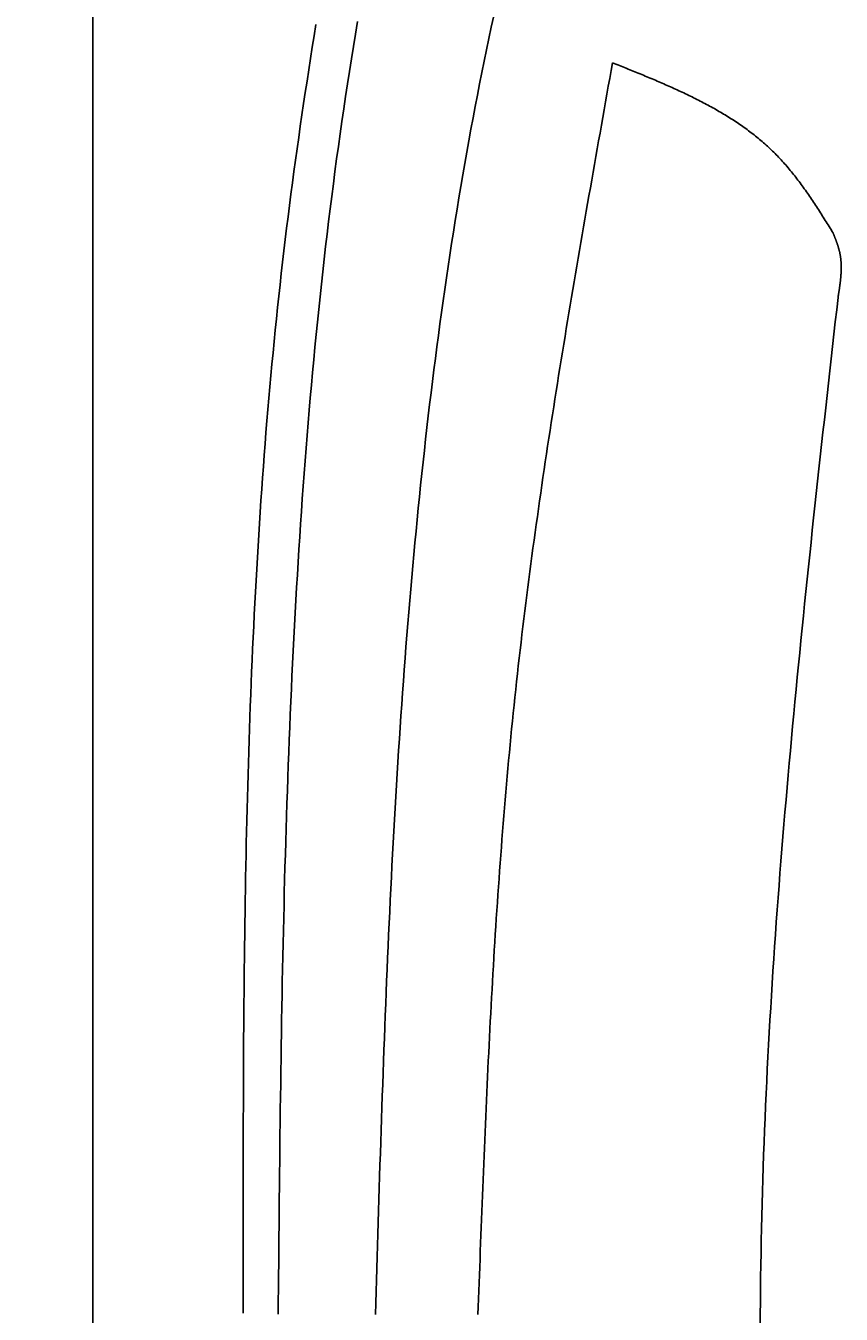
# Model space of a CAD drawing. Extents: x 715 to 7297, y -133 to 6110.
# Tile 25 of 93: x 1152 to 1389, y 4433 to 4808. Entities that reach past the tile are written whole.
import ezdxf

# ---------------------------------------------------------------- set-up
doc = ezdxf.new("R2010")
doc.units = 0
doc.layers.get('0').update_dxf_attribs({"linetype": 'CONTINUOUS'})
doc.layers.get('DEFPOINTS').update_dxf_attribs({"linetype": 'CONTINUOUS'})
doc.layers.add('4', color=3, linetype='CONTINUOUS')
doc.layers.add('CAR', color=10, linetype='CONTINUOUS')
doc.styles.get("Standard").update_dxf_attribs({"font": 'ISOCP.SHX'})
doc.dimstyles.get("Standard").update_dxf_attribs({"dimtxt": 2.5, "dimasz": 2.5, "dimexe": 1.25, "dimexo": 0.625, "dimtad": 1, "dimcen": 2.5, "dimazin": 3, "dimtfac": 1, "dimtmove": 0, "dimatfit": 3})

# ---------------------------------------------------------------- blocks, each defined once
blk = doc.blocks.new('PUNKT')
at = {"layer": '4', "color": 0, "linetype": 'BYBLOCK'}
blk.add_line((-0.5, 0), (-1, 0), dxfattribs=at)
at = {"layer": '4', "color": 0, "linetype": 'BYBLOCK', "const_width": 0.5}
blk.add_lwpolyline([(-0.25, 0, 1), (0.25, 0, 1)], format="xyb", close=True, dxfattribs=at)
blk = doc.blocks.new('*U18')
at = {"layer": '4', "color": 2}
blk.add_text('570', height=70, rotation=90, dxfattribs=at).set_placement((785.85, 2663.74))
blk = doc.blocks.new('*D4')
at = {"layer": '4'}
for p, q in [((1352.77, 5587.27), (775.85, 5587.27)), ((815.85, -72.73), (815.85, 5547.27)), ((1352.77, -112.73), (775.85, -112.73))]:
    blk.add_line(p, q, dxfattribs=at)
at = {"layer": 'DEFPOINTS', "color": 0}
for p in [(815.85, 5587.27), (1372.77, 5587.27), (1372.77, -112.73)]:
    blk.add_point(p, dxfattribs=at)
blk.add_blockref('*U18', (0, 0))
at = {"layer": '4', "xscale": 40, "yscale": 40, "zscale": 40}
for p, rotation in [((815.85, 5587.27), 90), ((815.85, -112.73), 270)]:
    blk.add_blockref('PUNKT', p, dxfattribs=dict(at, rotation=rotation))

msp = doc.modelspace()

# ---------------------------------------------------------------- linework, layer by layer
msp.add_line((1171.7173, -17.7289), (1171.7173, 5492.2711))
at = {"layer": 'CAR'}
for points in [[(1288.32, 4810.94, 0), (1287.61, 4807.65, 0), (1286.92, 4804.36, 0), (1286.23, 4801.07, 0), (1285.56, 4797.77, 0), (1284.89, 4794.47, 0), (1284.24, 4791.17, 0), (1283.59, 4787.86, 0), (1282.96, 4784.55, 0), (1282.33, 4781.24, 0), (1281.72, 4777.93, 0), (1281.11, 4774.62, 0), (1280.52, 4771.3, 0), (1279.93, 4767.98, 0), (1279.35, 4764.66, 0), (1278.79, 4761.33, 0), (1278.23, 4758.01, 0), (1277.68, 4754.68, 0), (1277.14, 4751.35, 0), (1276.61, 4748.02, 0), (1276.09, 4744.69, 0), (1275.58, 4741.35, 0), (1275.08, 4738.01, 0), (1274.58, 4734.68, 0), (1274.1, 4731.34, 0), (1273.62, 4727.99, 0), (1273.15, 4724.65, 0), (1272.69, 4721.31, 0), (1272.24, 4717.96, 0), (1271.79, 4714.62, 0), (1271.36, 4711.27, 0), (1270.93, 4707.92, 0), (1270.51, 4704.57, 0), (1270.1, 4701.22, 0), (1269.69, 4697.87, 0), (1269.3, 4694.51, 0), (1268.91, 4691.16, 0), (1268.52, 4687.8, 0), (1268.15, 4684.45, 0), (1267.78, 4681.09, 0), (1267.42, 4677.74, 0), (1267.07, 4674.38, 0), (1266.72, 4671.02, 0), (1266.38, 4667.67, 0), (1266.05, 4664.31, 0), (1265.72, 4660.95, 0), (1265.4, 4657.59, 0), (1265.09, 4654.23, 0), (1264.78, 4650.87, 0), (1264.48, 4647.52, 0), (1264.18, 4644.16, 0), (1263.9, 4640.8, 0), (1263.61, 4637.44, 0), (1263.34, 4634.08, 0), (1263.07, 4630.73, 0), (1262.8, 4627.37, 0), (1262.54, 4624.01, 0), (1262.29, 4620.66, 0), (1262.04, 4617.3, 0), (1261.8, 4613.94, 0), (1261.56, 4610.59, 0), (1261.33, 4607.23, 0), (1261.1, 4603.88, 0), (1260.88, 4600.52, 0), (1260.66, 4597.17, 0), (1260.45, 4593.81, 0), (1260.24, 4590.46, 0), (1260.03, 4587.11, 0), (1259.84, 4583.75, 0), (1259.64, 4580.4, 0), (1259.45, 4577.05, 0), (1259.26, 4573.7, 0), (1259.08, 4570.34, 0), (1258.9, 4566.99, 0), (1258.73, 4563.64, 0), (1258.56, 4560.29, 0), (1258.39, 4556.94, 0), (1258.23, 4553.59, 0), (1258.07, 4550.23, 0), (1257.91, 4546.88, 0), (1257.76, 4543.53, 0), (1257.61, 4540.18, 0), (1257.46, 4536.83, 0), (1257.32, 4533.48, 0), (1257.18, 4530.13, 0), (1257.04, 4526.78, 0), (1256.9, 4523.44, 0), (1256.77, 4520.09, 0), (1256.64, 4516.74, 0), (1256.51, 4513.39, 0), (1256.39, 4510.04, 0), (1256.26, 4506.69, 0), (1256.14, 4503.34, 0), (1256.02, 4499.99, 0), (1255.91, 4496.65, 0), (1255.79, 4493.3, 0), (1255.68, 4489.95, 0), (1255.57, 4486.6, 0), (1255.45, 4483.25, 0), (1255.35, 4479.91, 0), (1255.24, 4476.56, 0), (1255.13, 4473.21, 0), (1255.03, 4469.86, 0), (1254.92, 4466.52, 0), (1254.82, 4463.17, 0), (1254.72, 4459.82, 0), (1254.62, 4456.47, 0), (1254.52, 4453.13, 0), (1254.42, 4449.78, 0), (1254.32, 4446.43, 0), (1254.22, 4443.08, 0), (1254.12, 4439.74, 0), (1254.02, 4436.39, 0), (1253.92, 4433.04, 0)], [(1236.6, 4808.39, 0), (1236.07, 4805.11, 0), (1235.54, 4801.83, 0), (1235.03, 4798.54, 0), (1234.51, 4795.26, 0), (1234.01, 4791.98, 0), (1233.51, 4788.69, 0), (1233.02, 4785.4, 0), (1232.53, 4782.12, 0), (1232.06, 4778.83, 0), (1231.58, 4775.54, 0), (1231.12, 4772.25, 0), (1230.66, 4768.96, 0), (1230.21, 4765.67, 0), (1229.77, 4762.38, 0), (1229.34, 4759.09, 0), (1228.91, 4755.79, 0), (1228.49, 4752.5, 0), (1228.08, 4749.2, 0), (1227.68, 4745.91, 0), (1227.29, 4742.61, 0), (1226.9, 4739.31, 0), (1226.52, 4736.02, 0), (1226.15, 4732.72, 0), (1225.79, 4729.42, 0), (1225.44, 4726.12, 0), (1225.1, 4722.81, 0), (1224.76, 4719.51, 0), (1224.43, 4716.21, 0), (1224.11, 4712.9, 0), (1223.8, 4709.6, 0), (1223.49, 4706.29, 0), (1223.19, 4702.98, 0), (1222.9, 4699.68, 0), (1222.62, 4696.37, 0), (1222.34, 4693.06, 0), (1222.07, 4689.75, 0), (1221.81, 4686.44, 0), (1221.55, 4683.13, 0), (1221.3, 4679.82, 0), (1221.06, 4676.5, 0), (1220.83, 4673.19, 0), (1220.6, 4669.88, 0), (1220.38, 4666.56, 0), (1220.16, 4663.24, 0), (1219.95, 4659.93, 0), (1219.75, 4656.61, 0), (1219.55, 4653.29, 0), (1219.36, 4649.98, 0), (1219.17, 4646.66, 0), (1219, 4643.34, 0), (1218.82, 4640.02, 0), (1218.65, 4636.7, 0), (1218.49, 4633.38, 0), (1218.33, 4630.05, 0), (1218.18, 4626.73, 0), (1218.04, 4623.41, 0), (1217.89, 4620.08, 0), (1217.76, 4616.76, 0), (1217.63, 4613.44, 0), (1217.5, 4610.11, 0), (1217.38, 4606.79, 0), (1217.26, 4603.46, 0), (1217.15, 4600.13, 0), (1217.04, 4596.81, 0), (1216.94, 4593.48, 0), (1216.84, 4590.15, 0), (1216.75, 4586.82, 0), (1216.66, 4583.49, 0), (1216.57, 4580.16, 0), (1216.49, 4576.83, 0), (1216.41, 4573.5, 0), (1216.34, 4570.17, 0), (1216.27, 4566.84, 0), (1216.2, 4563.51, 0), (1216.14, 4560.18, 0), (1216.08, 4556.85, 0), (1216.02, 4553.51, 0), (1215.97, 4550.18, 0), (1215.92, 4546.85, 0), (1215.87, 4543.51, 0), (1215.83, 4540.18, 0), (1215.79, 4536.85, 0), (1215.75, 4533.51, 0), (1215.71, 4530.18, 0), (1215.68, 4526.84, 0), (1215.65, 4523.51, 0), (1215.62, 4520.17, 0), (1215.6, 4516.83, 0), (1215.57, 4513.5, 0), (1215.55, 4510.16, 0), (1215.53, 4506.83, 0), (1215.52, 4503.49, 0), (1215.5, 4500.15, 0), (1215.49, 4496.81, 0), (1215.48, 4493.48, 0), (1215.47, 4490.14, 0), (1215.46, 4486.8, 0), (1215.45, 4483.46, 0), (1215.45, 4480.13, 0), (1215.45, 4476.79, 0), (1215.44, 4473.45, 0), (1215.44, 4470.11, 0), (1215.44, 4466.77, 0), (1215.44, 4463.44, 0), (1215.44, 4460.1, 0), (1215.44, 4456.76, 0), (1215.45, 4453.42, 0), (1215.45, 4450.08, 0), (1215.45, 4446.74, 0), (1215.46, 4443.4, 0), (1215.46, 4440.06, 0), (1215.46, 4436.72, 0), (1215.47, 4433.39, 0)], [(1225.62, 4433.16, 0), (1225.66, 4436.88, 0), (1225.69, 4440.6, 0), (1225.72, 4444.32, 0), (1225.76, 4448.04, 0), (1225.79, 4451.76, 0), (1225.83, 4455.48, 0), (1225.86, 4459.2, 0), (1225.9, 4462.92, 0), (1225.94, 4466.64, 0), (1225.98, 4470.36, 0), (1226.02, 4474.08, 0), (1226.06, 4477.8, 0), (1226.1, 4481.52, 0), (1226.14, 4485.24, 0), (1226.19, 4488.95, 0), (1226.24, 4492.67, 0), (1226.29, 4496.39, 0), (1226.34, 4500.11, 0), (1226.39, 4503.82, 0), (1226.44, 4507.54, 0), (1226.5, 4511.26, 0), (1226.56, 4514.97, 0), (1226.62, 4518.69, 0), (1226.69, 4522.4, 0), (1226.75, 4526.12, 0), (1226.82, 4529.83, 0), (1226.9, 4533.55, 0), (1226.97, 4537.26, 0), (1227.05, 4540.97, 0), (1227.13, 4544.68, 0), (1227.22, 4548.39, 0), (1227.31, 4552.11, 0), (1227.4, 4555.82, 0), (1227.49, 4559.52, 0), (1227.59, 4563.23, 0), (1227.7, 4566.94, 0), (1227.81, 4570.65, 0), (1227.92, 4574.36, 0), (1228.03, 4578.06, 0), (1228.15, 4581.77, 0), (1228.28, 4585.47, 0), (1228.41, 4589.18, 0), (1228.54, 4592.88, 0), (1228.68, 4596.58, 0), (1228.82, 4600.28, 0), (1228.97, 4603.98, 0), (1229.13, 4607.68, 0), (1229.28, 4611.38, 0), (1229.45, 4615.08, 0), (1229.62, 4618.78, 0), (1229.79, 4622.47, 0), (1229.97, 4626.17, 0), (1230.16, 4629.86, 0), (1230.35, 4633.56, 0), (1230.55, 4637.25, 0), (1230.76, 4640.94, 0), (1230.97, 4644.63, 0), (1231.19, 4648.32, 0), (1231.41, 4652.01, 0), (1231.64, 4655.69, 0), (1231.88, 4659.38, 0), (1232.12, 4663.06, 0), (1232.37, 4666.75, 0), (1232.63, 4670.43, 0), (1232.89, 4674.11, 0), (1233.16, 4677.79, 0), (1233.44, 4681.47, 0), (1233.73, 4685.15, 0), (1234.02, 4688.82, 0), (1234.33, 4692.5, 0), (1234.64, 4696.17, 0), (1234.95, 4699.84, 0), (1235.28, 4703.51, 0), (1235.61, 4707.18, 0), (1235.95, 4710.85, 0), (1236.3, 4714.52, 0), (1236.66, 4718.18, 0), (1237.03, 4721.84, 0), (1237.41, 4725.51, 0), (1237.79, 4729.17, 0), (1238.18, 4732.83, 0), (1238.59, 4736.48, 0), (1239, 4740.14, 0), (1239.42, 4743.79, 0), (1239.85, 4747.45, 0), (1240.29, 4751.1, 0), (1240.74, 4754.75, 0), (1241.2, 4758.4, 0), (1241.67, 4762.04, 0), (1242.14, 4765.69, 0), (1242.63, 4769.33, 0), (1243.13, 4772.97, 0), (1243.64, 4776.61, 0), (1244.16, 4780.25, 0), (1244.69, 4783.88, 0), (1245.23, 4787.52, 0), (1245.78, 4791.15, 0), (1246.34, 4794.78, 0), (1246.91, 4798.41, 0), (1247.5, 4802.04, 0), (1248.09, 4805.66, 0), (1248.7, 4809.28, 0)], [(1322.89, 4797.29, 0), (1322.49, 4795.01, 0), (1322.08, 4792.74, 0), (1321.68, 4790.46, 0), (1321.27, 4788.19, 0), (1320.87, 4785.92, 0), (1320.47, 4783.64, 0), (1320.06, 4781.37, 0), (1319.66, 4779.09, 0), (1319.26, 4776.82, 0), (1318.85, 4774.54, 0), (1318.45, 4772.27, 0), (1318.05, 4770, 0), (1317.65, 4767.72, 0), (1317.25, 4765.45, 0), (1316.85, 4763.17, 0), (1316.45, 4760.9, 0), (1316.05, 4758.62, 0), (1315.66, 4756.35, 0), (1315.26, 4754.07, 0), (1314.86, 4751.8, 0), (1314.47, 4749.52, 0), (1314.08, 4747.25, 0), (1313.69, 4744.97, 0), (1313.29, 4742.69, 0), (1312.9, 4740.42, 0), (1312.52, 4738.14, 0), (1312.13, 4735.87, 0), (1311.74, 4733.59, 0), (1311.36, 4731.31, 0), (1310.97, 4729.04, 0), (1310.59, 4726.76, 0), (1310.21, 4724.48, 0), (1309.83, 4722.21, 0), (1309.46, 4719.93, 0), (1309.08, 4717.65, 0), (1308.71, 4715.38, 0), (1308.34, 4713.1, 0), (1307.97, 4710.82, 0), (1307.6, 4708.54, 0), (1307.23, 4706.26, 0), (1306.87, 4703.99, 0), (1306.51, 4701.71, 0), (1306.15, 4699.43, 0), (1305.79, 4697.15, 0), (1305.43, 4694.87, 0), (1305.08, 4692.59, 0), (1304.73, 4690.31, 0), (1304.38, 4688.03, 0), (1304.03, 4685.75, 0), (1303.69, 4683.47, 0), (1303.35, 4681.19, 0), (1303.01, 4678.91, 0), (1302.67, 4676.63, 0), (1302.34, 4674.34, 0), (1302, 4672.06, 0), (1301.68, 4669.78, 0), (1301.35, 4667.5, 0), (1301.03, 4665.21, 0), (1300.71, 4662.93, 0), (1300.39, 4660.65, 0), (1300.08, 4658.36, 0), (1299.76, 4656.08, 0), (1299.46, 4653.8, 0), (1299.15, 4651.51, 0), (1298.85, 4649.23, 0), (1298.55, 4646.94, 0), (1298.26, 4644.65, 0), (1297.96, 4642.37, 0), (1297.67, 4640.08, 0), (1297.39, 4637.79, 0), (1297.11, 4635.51, 0), (1296.83, 4633.22, 0), (1296.55, 4630.93, 0), (1296.28, 4628.64, 0), (1296.02, 4626.35, 0), (1295.75, 4624.07, 0), (1295.49, 4621.78, 0), (1295.24, 4619.49, 0), (1294.98, 4617.2, 0), (1294.73, 4614.9, 0), (1294.49, 4612.61, 0), (1294.25, 4610.32, 0), (1294.01, 4608.03, 0), (1293.78, 4605.74, 0), (1293.55, 4603.44, 0), (1293.33, 4601.15, 0), (1293.1, 4598.86, 0), (1292.89, 4596.56, 0), (1292.67, 4594.27, 0), (1292.46, 4591.97, 0), (1292.26, 4589.68, 0), (1292.05, 4587.38, 0), (1291.85, 4585.09, 0), (1291.66, 4582.79, 0), (1291.47, 4580.49, 0), (1291.28, 4578.2, 0), (1291.09, 4575.9, 0), (1290.91, 4573.6, 0), (1290.73, 4571.3, 0), (1290.55, 4569.01, 0), (1290.38, 4566.71, 0), (1290.21, 4564.41, 0), (1290.04, 4562.11, 0), (1289.87, 4559.81, 0), (1289.71, 4557.51, 0), (1289.55, 4555.21, 0), (1289.39, 4552.91, 0), (1289.24, 4550.61, 0), (1289.09, 4548.31, 0), (1288.94, 4546, 0), (1288.79, 4543.7, 0), (1288.65, 4541.4, 0), (1288.51, 4539.1, 0), (1288.37, 4536.8, 0), (1288.23, 4534.49, 0), (1288.1, 4532.19, 0), (1287.97, 4529.89, 0), (1287.84, 4527.58, 0), (1287.71, 4525.28, 0), (1287.59, 4522.98, 0), (1287.46, 4520.67, 0), (1287.34, 4518.37, 0), (1287.22, 4516.06, 0), (1287.1, 4513.76, 0), (1286.99, 4511.45, 0), (1286.87, 4509.15, 0), (1286.76, 4506.84, 0), (1286.65, 4504.54, 0), (1286.54, 4502.23, 0), (1286.43, 4499.93, 0), (1286.33, 4497.62, 0), (1286.22, 4495.32, 0), (1286.12, 4493.01, 0), (1286.01, 4490.7, 0), (1285.91, 4488.4, 0), (1285.81, 4486.09, 0), (1285.72, 4483.78, 0), (1285.62, 4481.48, 0), (1285.52, 4479.17, 0), (1285.43, 4476.86, 0), (1285.33, 4474.55, 0), (1285.24, 4472.25, 0), (1285.15, 4469.94, 0), (1285.06, 4467.63, 0), (1284.97, 4465.32, 0), (1284.88, 4463.02, 0), (1284.79, 4460.71, 0), (1284.7, 4458.4, 0), (1284.61, 4456.09, 0), (1284.52, 4453.79, 0), (1284.43, 4451.48, 0), (1284.35, 4449.17, 0), (1284.26, 4446.86, 0), (1284.18, 4444.55, 0), (1284.09, 4442.25, 0), (1284, 4439.94, 0), (1283.92, 4437.63, 0), (1283.83, 4435.32, 0), (1283.75, 4433.01, 0)], [(1322.89, 4797.29, 0), (1323.4, 4797.09, 0), (1323.9, 4796.89, 0), (1324.4, 4796.68, 0), (1324.9, 4796.48, 0), (1325.4, 4796.28, 0), (1325.9, 4796.08, 0), (1326.41, 4795.88, 0), (1326.91, 4795.68, 0), (1327.41, 4795.48, 0), (1327.91, 4795.28, 0), (1328.41, 4795.07, 0), (1328.91, 4794.87, 0), (1329.41, 4794.67, 0), (1329.91, 4794.46, 0), (1330.41, 4794.26, 0), (1330.91, 4794.06, 0), (1331.41, 4793.85, 0), (1331.91, 4793.65, 0), (1332.4, 4793.44, 0), (1332.9, 4793.24, 0), (1333.4, 4793.03, 0), (1333.89, 4792.82, 0), (1334.39, 4792.61, 0), (1334.88, 4792.4, 0), (1335.38, 4792.2, 0), (1335.87, 4791.99, 0), (1336.36, 4791.77, 0), (1336.86, 4791.56, 0), (1337.35, 4791.35, 0), (1337.84, 4791.14, 0), (1338.33, 4790.92, 0), (1338.82, 4790.71, 0), (1339.3, 4790.49, 0), (1339.79, 4790.27, 0), (1340.28, 4790.06, 0), (1340.76, 4789.84, 0), (1341.25, 4789.62, 0), (1341.73, 4789.4, 0), (1342.21, 4789.17, 0), (1342.7, 4788.95, 0), (1343.18, 4788.72, 0), (1343.66, 4788.5, 0), (1344.13, 4788.27, 0), (1344.61, 4788.04, 0), (1345.09, 4787.81, 0), (1345.56, 4787.58, 0), (1346.04, 4787.35, 0), (1346.51, 4787.12, 0), (1346.98, 4786.88, 0), (1347.45, 4786.64, 0), (1347.92, 4786.41, 0), (1348.39, 4786.17, 0), (1348.85, 4785.93, 0), (1349.32, 4785.68, 0), (1349.78, 4785.44, 0), (1350.24, 4785.19, 0), (1350.7, 4784.94, 0), (1351.16, 4784.7, 0), (1351.62, 4784.44, 0), (1352.07, 4784.19, 0), (1352.53, 4783.94, 0), (1352.98, 4783.68, 0), (1353.43, 4783.42, 0), (1353.88, 4783.16, 0), (1354.32, 4782.9, 0), (1354.77, 4782.64, 0), (1355.21, 4782.37, 0), (1355.66, 4782.1, 0), (1356.1, 4781.83, 0), (1356.53, 4781.56, 0), (1356.97, 4781.29, 0), (1357.41, 4781.01, 0), (1357.84, 4780.74, 0), (1358.27, 4780.46, 0), (1358.7, 4780.17, 0), (1359.13, 4779.89, 0), (1359.55, 4779.6, 0), (1359.97, 4779.31, 0), (1360.4, 4779.02, 0), (1360.81, 4778.73, 0), (1361.23, 4778.43, 0), (1361.65, 4778.13, 0), (1362.06, 4777.83, 0), (1362.47, 4777.53, 0), (1362.88, 4777.22, 0), (1363.28, 4776.92, 0), (1363.69, 4776.61, 0), (1364.09, 4776.29, 0), (1364.49, 4775.98, 0), (1364.88, 4775.66, 0), (1365.28, 4775.34, 0), (1365.67, 4775.01, 0), (1366.06, 4774.69, 0), (1366.45, 4774.36, 0), (1366.83, 4774.03, 0), (1367.21, 4773.69, 0), (1367.59, 4773.35, 0), (1367.97, 4773.01, 0), (1368.34, 4772.67, 0), (1368.72, 4772.32, 0), (1369.08, 4771.97, 0), (1369.45, 4771.62, 0), (1369.82, 4771.27, 0), (1370.18, 4770.91, 0), (1370.53, 4770.55, 0), (1370.89, 4770.18, 0), (1371.24, 4769.82, 0), (1371.59, 4769.45, 0), (1371.94, 4769.07, 0), (1372.29, 4768.7, 0), (1372.63, 4768.32, 0), (1372.97, 4767.93, 0), (1373.3, 4767.55, 0), (1373.64, 4767.16, 0), (1373.97, 4766.77, 0), (1374.3, 4766.38, 0), (1374.63, 4765.98, 0), (1374.95, 4765.58, 0), (1375.28, 4765.18, 0), (1375.6, 4764.78, 0), (1375.92, 4764.38, 0), (1376.24, 4763.97, 0), (1376.55, 4763.56, 0), (1376.86, 4763.15, 0), (1377.18, 4762.73, 0), (1377.49, 4762.32, 0), (1377.79, 4761.9, 0), (1378.1, 4761.48, 0), (1378.4, 4761.06, 0), (1378.71, 4760.64, 0), (1379.01, 4760.21, 0), (1379.31, 4759.78, 0), (1379.61, 4759.36, 0), (1379.9, 4758.93, 0), (1380.2, 4758.49, 0), (1380.49, 4758.06, 0), (1380.79, 4757.63, 0), (1381.08, 4757.19, 0), (1381.37, 4756.76, 0), (1381.66, 4756.32, 0), (1381.95, 4755.88, 0), (1382.24, 4755.44, 0), (1382.53, 4755, 0), (1382.81, 4754.56, 0), (1383.1, 4754.11, 0), (1383.38, 4753.67, 0), (1383.67, 4753.23, 0), (1383.95, 4752.78, 0), (1384.23, 4752.34, 0), (1384.52, 4751.89, 0), (1384.8, 4751.44, 0), (1385.08, 4751, 0), (1385.36, 4750.55, 0), (1385.64, 4750.1, 0), (1385.92, 4749.65, 0), (1386.2, 4749.2, 0), (1386.48, 4748.75, 0), (1386.76, 4748.31, 0), (1387.04, 4747.86, 0)], [(1387.04, 4747.86, 0), (1387.09, 4747.74, 0), (1387.13, 4747.63, 0), (1387.18, 4747.52, 0), (1387.22, 4747.4, 0), (1387.27, 4747.29, 0), (1387.32, 4747.18, 0), (1387.36, 4747.06, 0), (1387.41, 4746.95, 0), (1387.45, 4746.84, 0), (1387.5, 4746.72, 0), (1387.54, 4746.61, 0), (1387.59, 4746.5, 0), (1387.63, 4746.38, 0), (1387.67, 4746.27, 0), (1387.72, 4746.16, 0), (1387.76, 4746.04, 0), (1387.81, 4745.93, 0), (1387.85, 4745.82, 0), (1387.89, 4745.7, 0), (1387.94, 4745.59, 0), (1387.98, 4745.47, 0), (1388.02, 4745.36, 0), (1388.06, 4745.25, 0), (1388.1, 4745.13, 0), (1388.14, 4745.02, 0), (1388.18, 4744.91, 0), (1388.22, 4744.79, 0), (1388.26, 4744.68, 0), (1388.3, 4744.56, 0), (1388.34, 4744.45, 0), (1388.38, 4744.33, 0), (1388.42, 4744.22, 0), (1388.46, 4744.11, 0), (1388.49, 4743.99, 0), (1388.53, 4743.88, 0), (1388.56, 4743.76, 0), (1388.6, 4743.65, 0), (1388.63, 4743.53, 0), (1388.67, 4743.42, 0), (1388.7, 4743.3, 0), (1388.73, 4743.19, 0), (1388.77, 4743.07, 0), (1388.8, 4742.96, 0), (1388.83, 4742.84, 0), (1388.86, 4742.73, 0), (1388.89, 4742.61, 0), (1388.92, 4742.49, 0), (1388.94, 4742.38, 0), (1388.97, 4742.26, 0), (1389, 4742.15, 0), (1389.02, 4742.03, 0), (1389.05, 4741.91, 0), (1389.07, 4741.8, 0), (1389.09, 4741.68, 0), (1389.12, 4741.56, 0), (1389.14, 4741.45, 0), (1389.16, 4741.33, 0), (1389.18, 4741.21, 0), (1389.2, 4741.1, 0), (1389.22, 4740.98, 0), (1389.23, 4740.86, 0), (1389.25, 4740.74, 0), (1389.27, 4740.63, 0), (1389.28, 4740.51, 0), (1389.3, 4740.39, 0), (1389.31, 4740.27, 0), (1389.32, 4740.16, 0), (1389.34, 4740.04, 0), (1389.35, 4739.92, 0), (1389.36, 4739.8, 0), (1389.37, 4739.68, 0), (1389.38, 4739.56, 0), (1389.39, 4739.45, 0), (1389.4, 4739.33, 0), (1389.4, 4739.21, 0), (1389.41, 4739.09, 0), (1389.42, 4738.97, 0), (1389.42, 4738.85, 0), (1389.43, 4738.73, 0), (1389.43, 4738.61, 0), (1389.44, 4738.49, 0), (1389.44, 4738.37, 0), (1389.44, 4738.25, 0), (1389.45, 4738.13, 0), (1389.45, 4738.02, 0), (1389.45, 4737.9, 0), (1389.45, 4737.78, 0), (1389.45, 4737.66, 0), (1389.45, 4737.54, 0), (1389.45, 4737.42, 0), (1389.45, 4737.3, 0), (1389.44, 4737.18, 0), (1389.44, 4737.06, 0), (1389.44, 4736.93, 0), (1389.44, 4736.81, 0), (1389.43, 4736.69, 0), (1389.43, 4736.57, 0), (1389.42, 4736.45, 0), (1389.42, 4736.33, 0), (1389.41, 4736.21, 0), (1389.4, 4736.09, 0), (1389.4, 4735.97, 0), (1389.39, 4735.85, 0), (1389.38, 4735.73, 0), (1389.37, 4735.61, 0), (1389.37, 4735.49, 0), (1389.36, 4735.36, 0), (1389.35, 4735.24, 0), (1389.34, 4735.12, 0), (1389.33, 4735, 0), (1389.32, 4734.88, 0), (1389.31, 4734.76, 0), (1389.3, 4734.64, 0), (1389.28, 4734.51, 0), (1389.27, 4734.39, 0), (1389.26, 4734.27, 0), (1389.25, 4734.15, 0), (1389.23, 4734.03, 0), (1389.22, 4733.91, 0), (1389.21, 4733.78, 0), (1389.19, 4733.66, 0), (1389.18, 4733.54, 0), (1389.17, 4733.42, 0), (1389.15, 4733.3, 0), (1389.14, 4733.17, 0), (1389.12, 4733.05, 0), (1389.11, 4732.93, 0), (1389.09, 4732.81, 0), (1389.07, 4732.69, 0), (1389.06, 4732.56, 0), (1389.04, 4732.44, 0), (1389.03, 4732.32, 0), (1389.01, 4732.2, 0), (1388.99, 4732.07, 0), (1388.97, 4731.95, 0), (1388.96, 4731.83, 0), (1388.94, 4731.71, 0), (1388.92, 4731.59, 0), (1388.9, 4731.46, 0), (1388.89, 4731.34, 0), (1388.87, 4731.22, 0), (1388.85, 4731.1, 0), (1388.83, 4730.97, 0), (1388.81, 4730.85, 0), (1388.79, 4730.73, 0), (1388.78, 4730.6, 0), (1388.76, 4730.48, 0), (1388.74, 4730.36, 0), (1388.72, 4730.24, 0), (1388.7, 4730.11, 0), (1388.68, 4729.99, 0), (1388.66, 4729.87, 0), (1388.64, 4729.75, 0), (1388.62, 4729.62, 0), (1388.6, 4729.5, 0), (1388.58, 4729.38, 0), (1388.57, 4729.26, 0), (1388.55, 4729.13, 0), (1388.53, 4729.01, 0)], [(1365.9, 4429.63, 0), (1365.91, 4433.19, 0), (1365.93, 4436.75, 0), (1365.96, 4440.31, 0), (1366, 4443.87, 0), (1366.05, 4447.43, 0), (1366.11, 4451, 0), (1366.17, 4454.56, 0), (1366.25, 4458.12, 0), (1366.33, 4461.68, 0), (1366.42, 4465.24, 0), (1366.52, 4468.81, 0), (1366.63, 4472.37, 0), (1366.74, 4475.93, 0), (1366.86, 4479.49, 0), (1366.99, 4483.06, 0), (1367.13, 4486.62, 0), (1367.28, 4490.18, 0), (1367.43, 4493.74, 0), (1367.6, 4497.31, 0), (1367.76, 4500.87, 0), (1367.94, 4504.43, 0), (1368.12, 4508, 0), (1368.31, 4511.56, 0), (1368.51, 4515.12, 0), (1368.71, 4518.69, 0), (1368.92, 4522.25, 0), (1369.14, 4525.81, 0), (1369.36, 4529.38, 0), (1369.59, 4532.94, 0), (1369.82, 4536.5, 0), (1370.06, 4540.07, 0), (1370.31, 4543.63, 0), (1370.56, 4547.19, 0), (1370.82, 4550.76, 0), (1371.08, 4554.32, 0), (1371.35, 4557.89, 0), (1371.63, 4561.45, 0), (1371.91, 4565.01, 0), (1372.19, 4568.58, 0), (1372.48, 4572.14, 0), (1372.78, 4575.71, 0), (1373.08, 4579.27, 0), (1373.38, 4582.84, 0), (1373.69, 4586.4, 0), (1374.01, 4589.97, 0), (1374.32, 4593.53, 0), (1374.65, 4597.1, 0), (1374.97, 4600.66, 0), (1375.3, 4604.22, 0), (1375.64, 4607.79, 0), (1375.97, 4611.35, 0), (1376.32, 4614.92, 0), (1376.66, 4618.48, 0), (1377.01, 4622.05, 0), (1377.36, 4625.61, 0), (1377.72, 4629.18, 0), (1378.08, 4632.74, 0), (1378.44, 4636.31, 0), (1378.8, 4639.87, 0), (1379.17, 4643.44, 0), (1379.54, 4647.01, 0), (1379.91, 4650.57, 0), (1380.29, 4654.14, 0), (1380.66, 4657.7, 0), (1381.04, 4661.27, 0), (1381.42, 4664.83, 0), (1381.81, 4668.4, 0), (1382.19, 4671.96, 0), (1382.58, 4675.53, 0), (1382.97, 4679.09, 0), (1383.36, 4682.66, 0), (1383.75, 4686.22, 0), (1384.14, 4689.79, 0), (1384.54, 4693.35, 0), (1384.93, 4696.92, 0), (1385.33, 4700.49, 0), (1385.73, 4704.05, 0), (1386.13, 4707.62, 0), (1386.53, 4711.18, 0), (1386.93, 4714.75, 0), (1387.32, 4718.31, 0), (1387.73, 4721.88, 0), (1388.13, 4725.44, 0), (1388.53, 4729.01, 0)]]:
    msp.add_polyline3d(points, dxfattribs=at)

# ---------------------------------------------------------------- dimensions: what is measured, and where the dimension line sits
at = {"layer": '4'}
dim = msp.add_linear_dim(base=(815.8521, 5587.2711), p1=(1372.775, -112.7289), p2=(1372.775, 5587.2711), angle=90, dimstyle='Standard', dxfattribs=at)
dim.commit()
dim.dimension.update_dxf_attribs({"geometry": '*D4', "text_midpoint": (750.8521, 2737.2711)})

doc.saveas('drawing.dxf')
